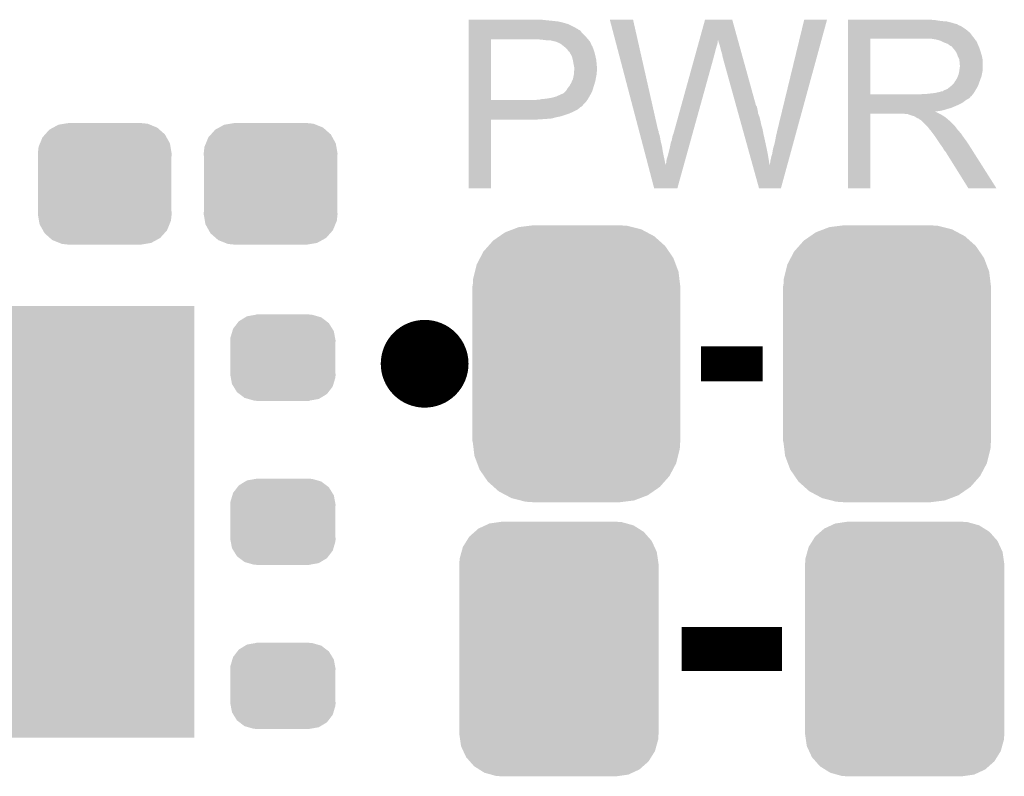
# Model space of a CAD drawing. Extents: x -1.3 to 24.2, y -3.9 to 39.2.
# Tile 14 of 37: x 12.5 to 18.2, y -0.7 to 3.6. Entities that reach past the tile are written whole.
import ezdxf

# ---------------------------------------------------------------- set-up
doc = ezdxf.new("R2010")
doc.units = 0
doc.layers.get('0').update_dxf_attribs({"linetype": 'CONTINUOUS'})
doc.layers.add('ANGLE_11_CLICK_V101_GTO', color=14, linetype='CONTINUOUS')
doc.layers.add('ANGLE_11_CLICK_V101_GTS', color=12, linetype='CONTINUOUS')

# ---------------------------------------------------------------- blocks, each defined once
blk = doc.blocks.new('RECTANGLE_49')
blk.add_solid([(0.8001, 1.24968), (0.8001, -1.24968), (-0.8001, 1.24968), (-0.8001, -1.24968)])
blk = doc.blocks.new('CUSTOM_70')
for points in [[(-0.298526, 0.325596), (-0.268438, 0.342124), (0.30335, 0.325596), (0.2622, 0.342124)], [(-0.268438, 0.342124), (-0.233628, 0.347838), (0.2622, 0.342124), (0.247972, 0.347838)], [(-0.233628, 0.347838), (-0.20955, 0.35179), (0.247972, 0.347838), (0.20955, 0.35179)], [(-0.360486, 0.26887), (-0.34504, 0.286174), (0.357822, 0.26887), (0.348152, 0.286174)], [(-0.34504, 0.286174), (-0.320744, 0.31339), (0.348152, 0.286174), (0.317222, 0.31339)], [(-0.320744, 0.31339), (-0.298526, 0.325596), (0.317222, 0.31339), (0.30335, 0.325596)], [(-0.383124, 0.213652), (-0.37475, 0.234078), (0.380766, 0.213652), (0.377262, 0.234078)], [(-0.37475, 0.234078), (-0.360486, 0.26887), (0.377262, 0.234078), (0.357822, 0.26887)], [(-0.38735, 0.17526), (-0.383124, 0.213652), (0.38735, 0.17526), (0.380766, 0.213652)], [(-0.38608, 0.154124), (-0.38735, 0.17526), (0.38608, 0.154124), (0.38735, 0.17526)], [(-0.38608, -0.154124), (-0.38608, 0.154124), (0.38608, -0.154124), (0.38608, 0.154124)], [(-0.38735, -0.17526), (-0.38608, -0.154124), (0.38735, -0.17526), (0.38608, -0.154124)], [(-0.380764, -0.213652), (-0.38735, -0.17526), (0.383124, -0.213652), (0.38735, -0.17526)], [(-0.377262, -0.234078), (-0.380764, -0.213652), (0.374748, -0.234078), (0.383124, -0.213652)], [(-0.35782, -0.26887), (-0.377262, -0.234078), (0.360486, -0.26887), (0.374748, -0.234078)], [(-0.348152, -0.286174), (-0.35782, -0.26887), (0.345038, -0.286174), (0.360486, -0.26887)], [(-0.31722, -0.31339), (-0.348152, -0.286174), (0.320744, -0.31339), (0.345038, -0.286174)], [(-0.30335, -0.325596), (-0.31722, -0.31339), (0.298524, -0.325596), (0.320744, -0.31339)], [(-0.262198, -0.342124), (-0.30335, -0.325596), (0.268438, -0.342124), (0.298524, -0.325596)], [(-0.247972, -0.347838), (-0.262198, -0.342124), (0.233626, -0.347838), (0.268438, -0.342124)], [(-0.20955, -0.35179), (-0.247972, -0.347838), (0.20955, -0.35179), (0.233626, -0.347838)]]:
    blk.add_solid(points)
blk = doc.blocks.new('CUSTOM_80')
for points in [[(-0.254768, 0.210758), (-0.218054, 0.233), (0.251368, 0.210758), (0.222016, 0.233)], [(-0.218054, 0.233), (-0.20777, 0.23923), (0.222016, 0.233), (0.200324, 0.23923)], [(-0.20777, 0.23923), (-0.157486, 0.248168), (0.200324, 0.23923), (0.169202, 0.248168)], [(-0.157486, 0.248168), (-0.15367, 0.248846), (0.169202, 0.248168), (0.15367, 0.248846)], [(-0.15367, 0.248846), (-0.15367, 0.25019), (0.15367, 0.248846), (0.15367, 0.25019)], [(-0.288346, 0.167262), (-0.263218, 0.199814), (0.28593, 0.167262), (0.26581, 0.199814)], [(-0.263218, 0.199814), (-0.254768, 0.210758), (0.26581, 0.199814), (0.251368, 0.210758)], [(-0.3048, 0.09906), (-0.303986, 0.114586), (0.3048, 0.09906), (0.301898, 0.114586)], [(-0.303986, 0.114586), (-0.29256, 0.153072), (0.301898, 0.114586), (0.2947, 0.153072)], [(-0.29256, 0.153072), (-0.288346, 0.167262), (0.2947, 0.153072), (0.28593, 0.167262)], [(-0.30353, 0.079592), (-0.3048, 0.09906), (0.30353, 0.079592), (0.3048, 0.09906)], [(-0.30353, -0.079592), (-0.30353, 0.079592), (0.30353, -0.079592), (0.30353, 0.079592)], [(-0.3048, -0.09906), (-0.30353, -0.079592), (0.3048, -0.09906), (0.30353, -0.079592)], [(-0.301896, -0.114586), (-0.3048, -0.09906), (0.303986, -0.114586), (0.3048, -0.09906)], [(-0.2947, -0.153072), (-0.301896, -0.114586), (0.292558, -0.153072), (0.303986, -0.114586)], [(-0.285928, -0.167262), (-0.2947, -0.153072), (0.288346, -0.167262), (0.292558, -0.153072)], [(-0.26581, -0.199814), (-0.285928, -0.167262), (0.263216, -0.199814), (0.288346, -0.167262)], [(-0.251366, -0.210758), (-0.26581, -0.199814), (0.254768, -0.210758), (0.263216, -0.199814)], [(-0.222016, -0.233), (-0.251366, -0.210758), (0.218052, -0.233), (0.254768, -0.210758)], [(-0.200322, -0.23923), (-0.222016, -0.233), (0.20777, -0.23923), (0.218052, -0.233)], [(-0.169202, -0.248168), (-0.200322, -0.23923), (0.157484, -0.248168), (0.20777, -0.23923)], [(-0.15367, -0.248846), (-0.169202, -0.248168), (0.15367, -0.248846), (0.157484, -0.248168)], [(-0.15367, -0.25019), (-0.15367, -0.248846), (0.15367, -0.25019), (0.15367, -0.248846)]]:
    blk.add_solid(points)
blk = doc.blocks.new('CUSTOM_81')
for points in [[(-0.333938, 0.790942), (-0.273256, 0.798498), (0.32361, 0.790942), (0.29379, 0.798498)], [(-0.273256, 0.798498), (-0.25019, 0.80137), (0.29379, 0.798498), (0.25019, 0.80137)], [(-0.44566, 0.738152), (-0.412794, 0.76087), (0.45012, 0.738152), (0.407388, 0.76087)], [(-0.412794, 0.76087), (-0.368484, 0.777768), (0.407388, 0.76087), (0.3756, 0.777768)], [(-0.368484, 0.777768), (-0.333938, 0.790942), (0.3756, 0.777768), (0.32361, 0.790942)], [(-0.50967, 0.681926), (-0.482218, 0.71288), (0.51306, 0.681926), (0.47841, 0.71288)], [(-0.482218, 0.71288), (-0.44566, 0.738152), (0.47841, 0.71288), (0.45012, 0.738152)], [(-0.55793, 0.61233), (-0.538216, 0.649738), (0.560798, 0.61233), (0.53514, 0.649738)], [(-0.538216, 0.649738), (-0.50967, 0.681926), (0.53514, 0.649738), (0.51306, 0.681926)], [(-0.587972, 0.533366), (-0.577562, 0.575076), (0.590586, 0.533366), (0.574852, 0.575076)], [(-0.577562, 0.575076), (-0.55793, 0.61233), (0.574852, 0.575076), (0.560798, 0.61233)], [(-0.597996, 0.49319), (-0.587972, 0.533366), (0.595442, 0.49319), (0.590586, 0.533366)], [(-0.60071, 0.44958), (-0.597996, 0.49319), (0.60071, 0.44958), (0.595442, 0.49319)], [(-0.60198, -0.44958), (-0.60198, 0.44958), (0.60198, -0.44958), (0.60198, 0.44958)], [(-0.59544, -0.49319), (-0.60071, -0.44958), (0.597996, -0.49319), (0.60071, -0.44958)], [(-0.590586, -0.533366), (-0.59544, -0.49319), (0.58797, -0.533366), (0.597996, -0.49319)], [(-0.57485, -0.575076), (-0.590586, -0.533366), (0.577562, -0.575076), (0.58797, -0.533366)], [(-0.560798, -0.61233), (-0.57485, -0.575076), (0.557928, -0.61233), (0.577562, -0.575076)], [(-0.535138, -0.649738), (-0.560798, -0.61233), (0.538216, -0.649738), (0.557928, -0.61233)], [(-0.51306, -0.681926), (-0.535138, -0.649738), (0.509668, -0.681926), (0.538216, -0.649738)], [(-0.478408, -0.71288), (-0.51306, -0.681926), (0.482218, -0.71288), (0.509668, -0.681926)], [(-0.45012, -0.738152), (-0.478408, -0.71288), (0.445658, -0.738152), (0.482218, -0.71288)], [(-0.407386, -0.76087), (-0.45012, -0.738152), (0.412794, -0.76087), (0.445658, -0.738152)], [(-0.3756, -0.777768), (-0.407386, -0.76087), (0.368482, -0.777768), (0.412794, -0.76087)], [(-0.323608, -0.790942), (-0.3756, -0.777768), (0.333938, -0.790942), (0.368482, -0.777768)], [(-0.29379, -0.798498), (-0.323608, -0.790942), (0.273254, -0.798498), (0.333938, -0.790942)], [(-0.25019, -0.80137), (-0.29379, -0.798498), (0.25019, -0.80137), (0.273254, -0.798498)]]:
    blk.add_solid(points)
blk = doc.blocks.new('CUSTOM_82')
for points in [[(-0.486794, 0.678626), (-0.465932, 0.697008), (0.490572, 0.678626), (0.461224, 0.697008)], [(-0.465932, 0.697008), (-0.425122, 0.715892), (0.461224, 0.697008), (0.431072, 0.715892)], [(-0.425122, 0.715892), (-0.402214, 0.726492), (0.431072, 0.715892), (0.392864, 0.726492)], [(-0.402214, 0.726492), (-0.346074, 0.73466), (0.392864, 0.726492), (0.36342, 0.73466)], [(-0.346074, 0.73466), (-0.33274, 0.7366), (0.36342, 0.73466), (0.33274, 0.7366)], [(-0.53404, 0.625952), (-0.518606, 0.650592), (0.536988, 0.625952), (0.515276, 0.650592)], [(-0.518606, 0.650592), (-0.486794, 0.678626), (0.515276, 0.650592), (0.490572, 0.678626)], [(-0.563878, 0.562234), (-0.555872, 0.591092), (0.566472, 0.562234), (0.55312, 0.591092)], [(-0.555872, 0.591092), (-0.53404, 0.625952), (0.55312, 0.591092), (0.536988, 0.625952)], [(-0.57658, 0.49276), (-0.57464, 0.52344), (0.57658, 0.49276), (0.572118, 0.52344)], [(-0.57464, 0.52344), (-0.563878, 0.562234), (0.572118, 0.52344), (0.566472, 0.562234)], [(-0.57658, -0.49276), (-0.57658, 0.49276), (0.57658, -0.49276), (0.57658, 0.49276)], [(-0.572116, -0.52344), (-0.57658, -0.49276), (0.57464, -0.52344), (0.57658, -0.49276)], [(-0.566472, -0.562234), (-0.572116, -0.52344), (0.563876, -0.562234), (0.57464, -0.52344)], [(-0.553118, -0.591092), (-0.566472, -0.562234), (0.555872, -0.591092), (0.563876, -0.562234)], [(-0.536988, -0.625952), (-0.553118, -0.591092), (0.534038, -0.625952), (0.555872, -0.591092)], [(-0.515274, -0.650592), (-0.536988, -0.625952), (0.518606, -0.650592), (0.534038, -0.625952)], [(-0.490572, -0.678626), (-0.515274, -0.650592), (0.486792, -0.678626), (0.518606, -0.650592)], [(-0.461222, -0.697008), (-0.490572, -0.678626), (0.465932, -0.697008), (0.486792, -0.678626)], [(-0.431072, -0.715892), (-0.461222, -0.697008), (0.42512, -0.715892), (0.465932, -0.697008)], [(-0.392862, -0.726492), (-0.431072, -0.715892), (0.402214, -0.726492), (0.42512, -0.715892)], [(-0.36342, -0.73466), (-0.392862, -0.726492), (0.346072, -0.73466), (0.402214, -0.726492)], [(-0.33274, -0.7366), (-0.36342, -0.73466), (0.33274, -0.7366), (0.346072, -0.73466)]]:
    blk.add_solid(points)

msp = doc.modelspace()

# ---------------------------------------------------------------- linework, layer by layer
at = {"layer": 'ANGLE_11_CLICK_V101_GTO', "const_width": 0.254}
msp.add_lwpolyline([(14.7574, 1.651, 1), (15.0114, 1.651, 1)], format="xyb", close=True, dxfattribs=at)
at = {"layer": 'ANGLE_11_CLICK_V101_GTO'}
for points, const_width in [([(16.4846, 1.651), (16.8402, 1.651)], 0.2032), ([(16.37284, 0), (16.95196, 0)], 0.254)]:
    msp.add_lwpolyline(points, dxfattribs=dict(at, const_width=const_width))
for points in [[(15.13842, 3.63982), (15.138422, 3.64236), (15.5829, 3.63982), (15.560038, 3.64236)], [(15.13842, 3.63474), (15.13842, 3.63982), (15.6337, 3.63474), (15.5829, 3.63982)], [(15.13842, 3.6322), (15.13842, 3.63474), (15.654022, 3.6322), (15.6337, 3.63474)], [(15.13842, 3.62966), (15.13842, 3.6322), (15.66672, 3.62966), (15.656562, 3.6322)], [(15.13842, 3.62712), (15.13842, 3.62966), (15.67942, 3.62712), (15.66672, 3.62966)], [(15.13842, 3.61696), (15.13842, 3.62712), (15.71498, 3.61696), (15.67942, 3.62712)], [(15.13842, 3.59664), (15.13842, 3.61696), (15.755618, 3.59664), (15.71498, 3.61696)], [(15.13842, 3.586478), (15.13842, 3.59664), (15.7734, 3.586478), (15.755618, 3.59664)], [(15.956312, 3.642342), (15.956306, 3.642358), (16.090904, 3.642342), (15.956306, 3.642358)], [(16.124644, 3.002278), (15.956312, 3.642342), (16.23568, 3.002278), (16.090904, 3.642342)], [(16.474404, 3.522944), (16.507472, 3.642344), (16.69801, 3.522944), (16.664944, 3.642344)], [(16.507472, 3.642344), (16.507478, 3.64236), (16.664944, 3.642344), (16.507478, 3.64236)], [(16.9291, 3.01498), (17.08151, 3.642332), (17.042018, 3.01498), (17.213574, 3.642332)], [(17.08151, 3.642332), (17.081518, 3.64236), (17.213574, 3.642332), (17.081518, 3.64236)], [(17.33552, 3.63982), (17.335522, 3.64236), (17.84096, 3.63982), (17.81302, 3.64236)], [(17.33552, 3.63474), (17.33552, 3.63982), (17.873978, 3.63474), (17.84096, 3.63982)], [(17.33552, 3.6322), (17.33552, 3.63474), (17.907, 3.6322), (17.873978, 3.63474)], [(17.33552, 3.62458), (17.33552, 3.6322), (17.937478, 3.62458), (17.907, 3.6322)], [(17.33552, 3.6195), (17.33552, 3.62458), (17.952722, 3.6195), (17.937478, 3.62458)], [(17.33552, 3.61696), (17.33552, 3.6195), (17.965422, 3.61696), (17.952722, 3.6195)], [(17.33552, 3.616938), (17.33552, 3.61696), (17.96796, 3.616938), (17.965422, 3.61696)], [(17.33552, 3.614414), (17.33552, 3.616938), (17.967974, 3.614414), (17.96796, 3.616938)], [(17.33552, 3.60934), (17.33552, 3.614414), (17.97812, 3.60934), (17.967974, 3.614414)], [(17.33552, 3.604258), (17.33552, 3.60934), (17.990822, 3.604258), (17.97812, 3.60934)], [(17.33552, 3.5941), (17.33552, 3.604258), (18.00606, 3.5941), (17.990822, 3.604258)], [(17.33552, 3.5814), (17.33552, 3.5941), (18.02384, 3.5814), (18.00606, 3.5941)], [(15.138418, 3.54838), (15.13842, 3.57124), (15.81404, 3.54838), (15.791182, 3.57124)], [(15.138418, 3.53314), (15.138418, 3.54838), (15.82674, 3.53314), (15.81404, 3.54838)], [(15.13842, 3.58394), (15.13842, 3.586478), (15.775944, 3.58394), (15.7734, 3.586478)], [(15.13842, 3.581396), (15.13842, 3.58394), (15.783562, 3.581396), (15.775944, 3.58394)], [(15.13842, 3.57124), (15.13842, 3.581396), (15.791182, 3.57124), (15.783562, 3.581396)], [(17.335518, 3.54584), (17.33552, 3.566158), (18.05686, 3.54584), (18.041622, 3.566158)], [(17.335518, 3.53314), (17.335518, 3.54584), (18.066738, 3.53314), (18.05686, 3.54584)], [(17.33552, 3.566158), (17.33552, 3.5814), (18.041622, 3.566158), (18.02384, 3.5814)], [(15.13841, 3.177562), (15.138418, 3.52806), (15.26794, 3.177562), (15.267962, 3.52806)], [(15.138418, 3.52806), (15.138418, 3.53314), (15.831094, 3.52806), (15.82674, 3.53314)], [(15.57274, 3.52552), (15.54734, 3.52806), (15.833272, 3.52552), (15.831094, 3.52806)], [(15.593062, 3.52298), (15.57274, 3.52552), (15.835448, 3.52298), (15.833272, 3.52552)], [(15.631162, 3.5179), (15.610842, 3.52298), (15.839802, 3.5179), (15.835448, 3.52298)], [(15.636244, 3.517898), (15.631162, 3.5179), (15.839804, 3.517898), (15.839802, 3.5179)], [(15.643018, 3.515358), (15.636244, 3.517898), (15.84198, 3.515358), (15.839804, 3.517898)], [(15.65656, 3.51028), (15.643018, 3.515358), (15.844238, 3.51028), (15.84198, 3.515358)], [(15.6718, 3.50266), (15.65656, 3.51028), (15.847626, 3.50266), (15.844238, 3.51028)], [(15.6845, 3.4925), (15.6718, 3.50266), (15.852142, 3.4925), (15.847626, 3.50266)], [(15.68768, 3.489956), (15.6845, 3.4925), (15.85468, 3.489956), (15.852142, 3.4925)], [(15.6972, 3.48234), (15.68768, 3.489956), (15.85722, 3.48234), (15.85468, 3.489956)], [(15.709898, 3.469642), (15.6972, 3.48234), (15.8623, 3.469642), (15.85722, 3.48234)], [(16.45894, 3.4671), (16.463864, 3.48488), (16.56842, 3.4671), (16.5735, 3.48488)], [(16.463864, 3.48488), (16.468084, 3.50012), (16.5735, 3.48488), (16.578578, 3.50012)], [(16.468084, 3.50012), (16.4716, 3.512818), (16.578578, 3.50012), (16.58112, 3.512818)], [(16.4716, 3.512818), (16.47371, 3.520434), (16.58112, 3.512818), (16.58112, 3.520434)], [(16.47371, 3.520434), (16.474404, 3.522944), (16.58112, 3.520434), (16.583622, 3.522944)], [(16.58366, 3.520444), (16.583622, 3.522944), (16.698702, 3.520444), (16.69801, 3.522944)], [(16.59128, 3.49758), (16.58366, 3.520444), (16.705034, 3.49758), (16.698702, 3.520444)], [(16.59636, 3.4798), (16.59128, 3.49758), (16.709958, 3.4798), (16.705034, 3.49758)], [(16.60144, 3.45948), (16.59636, 3.4798), (16.715584, 3.45948), (16.709958, 3.4798)], [(17.335512, 3.210582), (17.335518, 3.53312), (17.46504, 3.210582), (17.465042, 3.53312)], [(17.335518, 3.53312), (17.335518, 3.53314), (17.465042, 3.53312), (17.77238, 3.53314)], [(17.843502, 3.52806), (17.810482, 3.53314), (18.070688, 3.52806), (18.066738, 3.53314)], [(17.862142, 3.522976), (17.843502, 3.52806), (18.07464, 3.522976), (18.070688, 3.52806)], [(17.87144, 3.52044), (17.862142, 3.522976), (18.074662, 3.52044), (18.07464, 3.522976)], [(17.871468, 3.520426), (17.87144, 3.52044), (18.077186, 3.520426), (18.074662, 3.52044)], [(17.89176, 3.51028), (17.871468, 3.520426), (18.08226, 3.51028), (18.077186, 3.520426)], [(17.912082, 3.502658), (17.89176, 3.51028), (18.08531, 3.502658), (18.08226, 3.51028)], [(17.918854, 3.49758), (17.912082, 3.502658), (18.08734, 3.49758), (18.08531, 3.502658)], [(17.92224, 3.49504), (17.918854, 3.49758), (18.08843, 3.49504), (18.08734, 3.49758)], [(17.929864, 3.48996), (17.92224, 3.49504), (18.090606, 3.48996), (18.08843, 3.49504)], [(17.932406, 3.489954), (17.929864, 3.48996), (18.09061, 3.489954), (18.090606, 3.48996)], [(17.941292, 3.4798), (17.932406, 3.489954), (18.09496, 3.4798), (18.09061, 3.489954)], [(17.95018, 3.469642), (17.941292, 3.4798), (18.098346, 3.469642), (18.09496, 3.4798)], [(15.71244, 3.4671), (15.709898, 3.469642), (15.863148, 3.4671), (15.8623, 3.469642)], [(15.71753, 3.45948), (15.71244, 3.4671), (15.865686, 3.45948), (15.863148, 3.4671)], [(15.720066, 3.459468), (15.71753, 3.45948), (15.86569, 3.459468), (15.865686, 3.45948)], [(15.722964, 3.4544), (15.720066, 3.459468), (15.867378, 3.4544), (15.86569, 3.459468)], [(15.73022, 3.4417), (15.722964, 3.4544), (15.870556, 3.4417), (15.867378, 3.4544)], [(15.734032, 3.43408), (15.73022, 3.4417), (15.87246, 3.43408), (15.870556, 3.4417)], [(15.737842, 3.426458), (15.734032, 3.43408), (15.874154, 3.426458), (15.87246, 3.43408)], [(15.741652, 3.411218), (15.737842, 3.426458), (15.87754, 3.411218), (15.874154, 3.426458)], [(16.44276, 3.40868), (16.448388, 3.429), (16.55318, 3.40868), (16.55826, 3.429)], [(16.448388, 3.429), (16.453312, 3.44678), (16.55826, 3.429), (16.56334, 3.44678)], [(16.453312, 3.44678), (16.45894, 3.4671), (16.56334, 3.44678), (16.56842, 3.4671)], [(16.60652, 3.441702), (16.60144, 3.45948), (16.720508, 3.441702), (16.715584, 3.45948)], [(16.60906, 3.42646), (16.60652, 3.441702), (16.724728, 3.42646), (16.720508, 3.441702)], [(16.6116, 3.418842), (16.60906, 3.42646), (16.726838, 3.418842), (16.724728, 3.42646)], [(17.959252, 3.45694), (17.95018, 3.469642), (18.10258, 3.45694), (18.098346, 3.469642)], [(17.96288, 3.45186), (17.959252, 3.45694), (18.104106, 3.45186), (18.10258, 3.45694)], [(17.9705, 3.431542), (17.96288, 3.45186), (18.1102, 3.431542), (18.104106, 3.45186)], [(17.9705, 3.43154), (17.9705, 3.431542), (18.110202, 3.43154), (18.1102, 3.431542)], [(17.97812, 3.416296), (17.9705, 3.43154), (18.11325, 3.416296), (18.110202, 3.43154)], [(15.74292, 3.40614), (15.741652, 3.411218), (15.878048, 3.40614), (15.87754, 3.411218)], [(15.74546, 3.3909), (15.74292, 3.40614), (15.879572, 3.3909), (15.878048, 3.40614)], [(15.746476, 3.38582), (15.74546, 3.3909), (15.88008, 3.38582), (15.879572, 3.3909)], [(15.75054, 3.365498), (15.746476, 3.38582), (15.881928, 3.365498), (15.88008, 3.38582)], [(15.75054, 3.357882), (15.75054, 3.365498), (15.88262, 3.357882), (15.881928, 3.365498)], [(16.324582, 2.981962), (16.44276, 3.40868), (16.434798, 2.981962), (16.55318, 3.40868)], [(16.614138, 3.413764), (16.6116, 3.418842), (16.728244, 3.413764), (16.726838, 3.418842)], [(16.61414, 3.408682), (16.614138, 3.413764), (16.729652, 3.408682), (16.728244, 3.413764)], [(16.686716, 3.147056), (16.61414, 3.408682), (16.802102, 3.147056), (16.729652, 3.408682)], [(17.979572, 3.406138), (17.97812, 3.416296), (18.11528, 3.406138), (18.11325, 3.416296)], [(17.97957, 3.350258), (17.9832, 3.37566), (18.11528, 3.350258), (18.11528, 3.37566)], [(17.98066, 3.398518), (17.979572, 3.406138), (18.11528, 3.398518), (18.11528, 3.406138)], [(17.980662, 3.385818), (17.98066, 3.398518), (18.11528, 3.385818), (18.11528, 3.398518)], [(17.9832, 3.378196), (17.980662, 3.385818), (18.11528, 3.378196), (18.11528, 3.385818)], [(17.9832, 3.37566), (17.9832, 3.378196), (18.11528, 3.37566), (18.11528, 3.378196)], [(15.743426, 3.302), (15.748, 3.324858), (15.875, 3.302), (15.87957, 3.324858)], [(15.748, 3.324858), (15.74821, 3.327398), (15.87957, 3.324858), (15.88008, 3.327398)], [(15.74821, 3.327398), (15.749058, 3.337558), (15.88008, 3.327398), (15.88008, 3.337558)], [(15.749058, 3.337558), (15.749904, 3.347718), (15.88008, 3.337558), (15.88262, 3.347718)], [(15.749904, 3.347718), (15.75054, 3.35534), (15.88262, 3.347718), (15.88262, 3.35534)], [(15.75054, 3.35534), (15.75054, 3.357882), (15.88262, 3.35534), (15.88262, 3.357882)], [(17.965418, 3.301998), (17.970498, 3.3147), (18.103038, 3.301998), (18.107658, 3.3147)], [(17.970498, 3.3147), (17.975578, 3.327398), (18.107658, 3.3147), (18.110198, 3.327398)], [(17.975578, 3.327398), (17.978118, 3.3401), (18.110198, 3.327398), (18.11274, 3.3401)], [(17.978118, 3.3401), (17.97812, 3.340102), (18.11274, 3.3401), (18.11274, 3.340102)], [(17.97812, 3.340102), (17.97957, 3.350258), (18.11274, 3.340102), (18.11528, 3.350258)], [(15.712438, 3.246118), (15.718534, 3.25374), (15.860122, 3.246118), (15.8623, 3.25374)], [(15.718534, 3.25374), (15.7226, 3.258822), (15.8623, 3.25374), (15.863862, 3.258822)], [(15.7226, 3.258822), (15.73276, 3.2766), (15.863862, 3.258822), (15.869334, 3.2766)], [(15.73276, 3.2766), (15.737274, 3.286758), (15.869334, 3.2766), (15.87246, 3.286758)], [(15.737274, 3.286758), (15.742918, 3.299458), (15.87246, 3.286758), (15.874576, 3.299458)], [(15.742918, 3.299458), (15.743426, 3.302), (15.874576, 3.299458), (15.875, 3.302)], [(17.909538, 3.24104), (17.931762, 3.258818), (18.076968, 3.24104), (18.08734, 3.258818)], [(17.931762, 3.258818), (17.934938, 3.261358), (18.08734, 3.258818), (18.088262, 3.261358)], [(17.934938, 3.261358), (17.947638, 3.274058), (18.088262, 3.261358), (18.09288, 3.274058)], [(17.947638, 3.274058), (17.955258, 3.286758), (18.09288, 3.274058), (18.097498, 3.286758)], [(17.955258, 3.286758), (17.957798, 3.2893), (18.097498, 3.286758), (18.098422, 3.2893)], [(17.957798, 3.2893), (17.96034, 3.294378), (18.098422, 3.2893), (18.100268, 3.294378)], [(17.96034, 3.294378), (17.965418, 3.301998), (18.100268, 3.294378), (18.103038, 3.301998)], [(15.61846, 3.19024), (15.6464, 3.197858), (15.833634, 3.19024), (15.837988, 3.197858)], [(15.6464, 3.197858), (15.67434, 3.21056), (15.837988, 3.197858), (15.845246, 3.21056)], [(15.67434, 3.21056), (15.687036, 3.21564), (15.845246, 3.21056), (15.848148, 3.21564)], [(15.687036, 3.21564), (15.689574, 3.218178), (15.848148, 3.21564), (15.8496, 3.218178)], [(15.689574, 3.218178), (15.704818, 3.233418), (15.8496, 3.218178), (15.85613, 3.233418)], [(15.704818, 3.233418), (15.706342, 3.235958), (15.85613, 3.233418), (15.85722, 3.235958)], [(15.706342, 3.235958), (15.712438, 3.246118), (15.85722, 3.235958), (15.860122, 3.246118)], [(17.33551, 3.19786), (17.335512, 3.2004), (18.046694, 3.19786), (18.04924, 3.2004)], [(17.33551, 3.197846), (17.33551, 3.19786), (18.044154, 3.197846), (18.046694, 3.19786)], [(17.33551, 3.19278), (17.33551, 3.197846), (18.041618, 3.19278), (18.044154, 3.197846)], [(17.33551, 3.1877), (17.33551, 3.19278), (18.03654, 3.1877), (18.041618, 3.19278)], [(17.335512, 3.21056), (17.335512, 3.210582), (17.757138, 3.21056), (17.46504, 3.210582)], [(17.335512, 3.2004), (17.335512, 3.21056), (18.04924, 3.2004), (18.057368, 3.21056)], [(17.757138, 3.21056), (17.772378, 3.2131), (18.057368, 3.21056), (18.0594, 3.2131)], [(17.792698, 3.2131), (17.838418, 3.21818), (18.0594, 3.2131), (18.062786, 3.21818)], [(17.838418, 3.21818), (17.861282, 3.22326), (18.062786, 3.21818), (18.066174, 3.22326)], [(17.861282, 3.22326), (17.879056, 3.22834), (18.066174, 3.22326), (18.069562, 3.22834)], [(17.884134, 3.22834), (17.889218, 3.233416), (18.069562, 3.22834), (18.072522, 3.233416)], [(17.889218, 3.233416), (17.896842, 3.23596), (18.072522, 3.233416), (18.074006, 3.23596)], [(17.896842, 3.23596), (17.909538, 3.24104), (18.074006, 3.23596), (18.076968, 3.24104)], [(15.13841, 3.17754), (15.13841, 3.177562), (15.529558, 3.17754), (15.26794, 3.177562)], [(15.13841, 3.164838), (15.13841, 3.17754), (15.816578, 3.164838), (15.825652, 3.17754)], [(15.13841, 3.149594), (15.13841, 3.164838), (15.80134, 3.149594), (15.816578, 3.164838)], [(15.13841, 3.147054), (15.13841, 3.149594), (15.801334, 3.147054), (15.80134, 3.149594)], [(15.13841, 3.13944), (15.13841, 3.147054), (15.793716, 3.13944), (15.801334, 3.147054)], [(15.13841, 3.136896), (15.13841, 3.13944), (15.786098, 3.136896), (15.793716, 3.13944)], [(15.13841, 3.12928), (15.13841, 3.136896), (15.778478, 3.12928), (15.786098, 3.136896)], [(15.529558, 3.17754), (15.539718, 3.18008), (15.825652, 3.17754), (15.827466, 3.18008)], [(15.549878, 3.18008), (15.56003, 3.182618), (15.827466, 3.18008), (15.82928, 3.182618)], [(15.56003, 3.182618), (15.56004, 3.18262), (15.82928, 3.182618), (15.82928, 3.18262)], [(15.56004, 3.18262), (15.587982, 3.18516), (15.82928, 3.18262), (15.830732, 3.18516)], [(15.587982, 3.18516), (15.61846, 3.19024), (15.830732, 3.18516), (15.833634, 3.19024)], [(16.688828, 3.139438), (16.686716, 3.147056), (16.807182, 3.139438), (16.802102, 3.147056)], [(16.691646, 3.12928), (16.688828, 3.139438), (16.80972, 3.12928), (16.807182, 3.139438)], [(17.33551, 3.18262), (17.33551, 3.1877), (18.028918, 3.18262), (18.03654, 3.1877)], [(17.33551, 3.177538), (17.33551, 3.18262), (18.01876, 3.177538), (18.028918, 3.18262)], [(17.33551, 3.1623), (17.33551, 3.177538), (17.998438, 3.1623), (18.01876, 3.177538)], [(17.33551, 3.14706), (17.33551, 3.1623), (17.96796, 3.14706), (17.998438, 3.1623)], [(17.33551, 3.13182), (17.33551, 3.14706), (17.932398, 3.13182), (17.96796, 3.14706)], [(15.138408, 3.10642), (15.13841, 3.12166), (15.73784, 3.10642), (15.768318, 3.12166)], [(15.138408, 3.0988), (15.138408, 3.10642), (15.72006, 3.0988), (15.73784, 3.10642)], [(15.138408, 3.08356), (15.138408, 3.0988), (15.674338, 3.08356), (15.72006, 3.0988)], [(15.138408, 3.07848), (15.138408, 3.08356), (15.64894, 3.07848), (15.674338, 3.08356)], [(15.138408, 3.07086), (15.138408, 3.07848), (15.620998, 3.07086), (15.64894, 3.07848)], [(15.13841, 3.12166), (15.13841, 3.12928), (15.768318, 3.12166), (15.778478, 3.12928)], [(16.69517, 3.11658), (16.691646, 3.12928), (16.81226, 3.11658), (16.80972, 3.12928)], [(16.700102, 3.098798), (16.69517, 3.11658), (16.814802, 3.098798), (16.81226, 3.11658)], [(16.705034, 3.081018), (16.700102, 3.098798), (16.82242, 3.081018), (16.814802, 3.098798)], [(16.71067, 3.0607), (16.705034, 3.081018), (16.8275, 3.0607), (16.82242, 3.081018)], [(17.3355, 2.667022), (17.335508, 3.098778), (17.465018, 2.667022), (17.46504, 3.098778)], [(17.335508, 3.108958), (17.33551, 3.111466), (17.843504, 3.108958), (17.840992, 3.111466)], [(17.335508, 3.0988), (17.335508, 3.108958), (17.86382, 3.0988), (17.843504, 3.108958)], [(17.335508, 3.098778), (17.335508, 3.0988), (17.46504, 3.098778), (17.658078, 3.0988)], [(17.33551, 3.12674), (17.33551, 3.13182), (17.912082, 3.12674), (17.932398, 3.13182)], [(17.33551, 3.11912), (17.33551, 3.12674), (17.889218, 3.11912), (17.912082, 3.12674)], [(17.33551, 3.11404), (17.33551, 3.11912), (17.866358, 3.11404), (17.889218, 3.11912)], [(17.33551, 3.111466), (17.33551, 3.11404), (17.840992, 3.111466), (17.866358, 3.11404)], [(17.668238, 3.09626), (17.658078, 3.0988), (17.868898, 3.09626), (17.86382, 3.0988)], [(17.683474, 3.093726), (17.680934, 3.09626), (17.873122, 3.093726), (17.868898, 3.09626)], [(17.686016, 3.09372), (17.683474, 3.093726), (17.873132, 3.09372), (17.873122, 3.093726)], [(17.708882, 3.0861), (17.686016, 3.09372), (17.885834, 3.0861), (17.873132, 3.09372)], [(17.719038, 3.083562), (17.708882, 3.0861), (17.890064, 3.083562), (17.885834, 3.0861)], [(17.722852, 3.08102), (17.719038, 3.083562), (17.8943, 3.08102), (17.890064, 3.083562)], [(17.734276, 3.073402), (17.722852, 3.08102), (17.903824, 3.073402), (17.8943, 3.08102)], [(15.1384, 2.667022), (15.138408, 3.063218), (15.267918, 2.667022), (15.26794, 3.063218)], [(15.138408, 3.06832), (15.138408, 3.07086), (15.59052, 3.06832), (15.620998, 3.07086)], [(15.138408, 3.06578), (15.138408, 3.06832), (15.55496, 3.06578), (15.59052, 3.06832)], [(15.138408, 3.06324), (15.138408, 3.06578), (15.516862, 3.06324), (15.55496, 3.06578)], [(15.138408, 3.063218), (15.138408, 3.06324), (15.26794, 3.063218), (15.516862, 3.06324)], [(16.717716, 3.0353), (16.71067, 3.0607), (16.83258, 3.0353), (16.8275, 3.0607)], [(16.724762, 3.0099), (16.717716, 3.0353), (16.8402, 3.0099), (16.83258, 3.0353)], [(17.741898, 3.070862), (17.734276, 3.073402), (17.906998, 3.070862), (17.903824, 3.073402)], [(17.744418, 3.07086), (17.741898, 3.070862), (17.907, 3.07086), (17.906998, 3.070862)], [(17.74444, 3.068332), (17.744418, 3.07086), (17.90953, 3.068332), (17.907, 3.07086)], [(17.757138, 3.060702), (17.74444, 3.068332), (17.91716, 3.060702), (17.90953, 3.068332)], [(17.757142, 3.060698), (17.757138, 3.060702), (17.917164, 3.060698), (17.91716, 3.060702)], [(17.759682, 3.058158), (17.757142, 3.060698), (17.92224, 3.058158), (17.917164, 3.060698)], [(17.790162, 3.027678), (17.759682, 3.058158), (17.95272, 3.027678), (17.92224, 3.058158)], [(17.797778, 3.02006), (17.790162, 3.027678), (17.958436, 3.02006), (17.95272, 3.027678)], [(16.125982, 2.997196), (16.124644, 3.002278), (16.23822, 2.997196), (16.23568, 3.002278)], [(16.127316, 2.992118), (16.125982, 2.997196), (16.238222, 2.992118), (16.23822, 2.997196)], [(16.131324, 2.97688), (16.127316, 2.992118), (16.243298, 2.97688), (16.238222, 2.992118)], [(16.133996, 2.96672), (16.131324, 2.97688), (16.24584, 2.96672), (16.243298, 2.97688)], [(16.137336, 2.95402), (16.133996, 2.96672), (16.24838, 2.95402), (16.24584, 2.96672)], [(16.31442, 2.943862), (16.319502, 2.96926), (16.424228, 2.943862), (16.431274, 2.96926)], [(16.319502, 2.96926), (16.32204, 2.97688), (16.431274, 2.96926), (16.433388, 2.97688)], [(16.32204, 2.97688), (16.324582, 2.981962), (16.433388, 2.97688), (16.434798, 2.981962)], [(16.732512, 2.98196), (16.724762, 3.0099), (16.84528, 2.98196), (16.8402, 3.0099)], [(16.748014, 2.92608), (16.732512, 2.98196), (16.85798, 2.92608), (16.84528, 2.98196)], [(16.91132, 2.931158), (16.91894, 2.9718), (17.019098, 2.931158), (17.03021, 2.9718)], [(16.91894, 2.9718), (16.9291, 3.01498), (17.03021, 2.9718), (17.042018, 3.01498)], [(17.8054, 3.009902), (17.797778, 3.02006), (17.966054, 3.009902), (17.958436, 3.02006)], [(17.80794, 3.00736), (17.8054, 3.009902), (17.96796, 3.00736), (17.966054, 3.009902)], [(17.810478, 3.00482), (17.80794, 3.00736), (17.970218, 3.00482), (17.96796, 3.00736)], [(17.82572, 2.9845), (17.810478, 3.00482), (17.98828, 2.9845), (17.970218, 3.00482)], [(17.84096, 2.96418), (17.82572, 2.9845), (18.002504, 2.96418), (17.98828, 2.9845)], [(17.844348, 2.9591), (17.84096, 2.96418), (18.00606, 2.9591), (18.002504, 2.96418)], [(16.141344, 2.93878), (16.137336, 2.95402), (16.25092, 2.93878), (16.24838, 2.95402)], [(16.14936, 2.9083), (16.141344, 2.93878), (16.25854, 2.9083), (16.25092, 2.93878)], [(16.158044, 2.87528), (16.14936, 2.9083), (16.26362, 2.87528), (16.25854, 2.9083)], [(16.29918, 2.8829), (16.3068, 2.91592), (16.407316, 2.8829), (16.416476, 2.91592)], [(16.3068, 2.91592), (16.309342, 2.931162), (16.416476, 2.91592), (16.420706, 2.931162)], [(16.309342, 2.931162), (16.31442, 2.943862), (16.420706, 2.931162), (16.424228, 2.943862)], [(16.764924, 2.86512), (16.748014, 2.92608), (16.87068, 2.86512), (16.85798, 2.92608)], [(16.90116, 2.895602), (16.91132, 2.931158), (17.009374, 2.895602), (17.019098, 2.931158)], [(17.862974, 2.93116), (17.844348, 2.9591), (18.02638, 2.93116), (18.00606, 2.9591)], [(17.87144, 2.91846), (17.862974, 2.93116), (18.034438, 2.91846), (18.02638, 2.93116)], [(17.88414, 2.900682), (17.87144, 2.91846), (18.045718, 2.900682), (18.034438, 2.91846)], [(16.167396, 2.83972), (16.158044, 2.87528), (16.27124, 2.83972), (16.26362, 2.87528)], [(16.286482, 2.839722), (16.29156, 2.852422), (16.395338, 2.839722), (16.398862, 2.852422)], [(16.29156, 2.852422), (16.29918, 2.8829), (16.398862, 2.852422), (16.407316, 2.8829)], [(16.782434, 2.801996), (16.764924, 2.86512), (16.880802, 2.801996), (16.87068, 2.86512)], [(16.88846, 2.83718), (16.891002, 2.84988), (16.993398, 2.83718), (16.99687, 2.84988)], [(16.891002, 2.84988), (16.89608, 2.86512), (16.99687, 2.84988), (17.001038, 2.86512)], [(16.89608, 2.86512), (16.90116, 2.895602), (17.001038, 2.86512), (17.009374, 2.895602)], [(17.894298, 2.882902), (17.88414, 2.900682), (18.056998, 2.882902), (18.045718, 2.900682)], [(17.901918, 2.87528), (17.894298, 2.882902), (18.061834, 2.87528), (18.056998, 2.882902)], [(17.904462, 2.8702), (17.901918, 2.87528), (18.065058, 2.8702), (18.061834, 2.87528)], [(18.031458, 2.66701), (17.904462, 2.8702), (18.193974, 2.66701), (18.065058, 2.8702)], [(16.177358, 2.801842), (16.167396, 2.83972), (16.27886, 2.801842), (16.27124, 2.83972)], [(16.212816, 2.667016), (16.177358, 2.801842), (16.347426, 2.667016), (16.38483, 2.801842)], [(16.27886, 2.801842), (16.278862, 2.804164), (16.38483, 2.801842), (16.385474, 2.804164)], [(16.278862, 2.804164), (16.2814, 2.809242), (16.385474, 2.804164), (16.386882, 2.809242)], [(16.2814, 2.809242), (16.28394, 2.816864), (16.386882, 2.809242), (16.388996, 2.816864)], [(16.28394, 2.827022), (16.286482, 2.839722), (16.391814, 2.827022), (16.395338, 2.839722)], [(16.28394, 2.816864), (16.28394, 2.827022), (16.388996, 2.816864), (16.391814, 2.827022)], [(16.819876, 2.667016), (16.782434, 2.801996), (16.946866, 2.667016), (16.983776, 2.801996)], [(16.880802, 2.801996), (16.880846, 2.804166), (16.983776, 2.801996), (16.98437, 2.804166)], [(16.880846, 2.804166), (16.88338, 2.806706), (16.98437, 2.804166), (16.985064, 2.806706)], [(16.88338, 2.806706), (16.883382, 2.811782), (16.985064, 2.806706), (16.986452, 2.811782)], [(16.883382, 2.811782), (16.88592, 2.819404), (16.986452, 2.811782), (16.988538, 2.819404)], [(16.88592, 2.827022), (16.88846, 2.83718), (16.99062, 2.827022), (16.993398, 2.83718)], [(16.88592, 2.819404), (16.88592, 2.827022), (16.988538, 2.819404), (16.99062, 2.827022)], [(15.267918, 2.667), (15.1384, 2.667022), (15.267918, 2.667), (15.267918, 2.667022)], [(16.347422, 2.667), (16.212816, 2.667016), (16.347422, 2.667), (16.347426, 2.667016)], [(16.946862, 2.667), (16.819876, 2.667016), (16.946862, 2.667), (16.946866, 2.667016)], [(17.465018, 2.667), (17.3355, 2.667022), (17.465018, 2.667), (17.465018, 2.667022)], [(18.19398, 2.667), (18.193974, 2.66701), (18.19398, 2.667), (18.031458, 2.66701)]]:
    msp.add_solid(points, dxfattribs=at)

# ---------------------------------------------------------------- block references
at = {"layer": 'ANGLE_11_CLICK_V101_GTS'}
for name, p in [('CUSTOM_70', (13.03274, 2.6924)), ('CUSTOM_70', (13.99286, 2.6924)), ('CUSTOM_81', (15.76324, 1.651)), ('CUSTOM_81', (17.56156, 1.651)), ('RECTANGLE_49', (12.7508, 0.7366)), ('CUSTOM_80', (14.06398, 1.68656)), ('CUSTOM_80', (14.06398, 0.7366)), ('CUSTOM_82', (15.66164, 0)), ('CUSTOM_82', (17.66316, 0)), ('CUSTOM_80', (14.06398, -0.21336))]:
    msp.add_blockref(name, p, dxfattribs=at)

doc.saveas('drawing.dxf')
